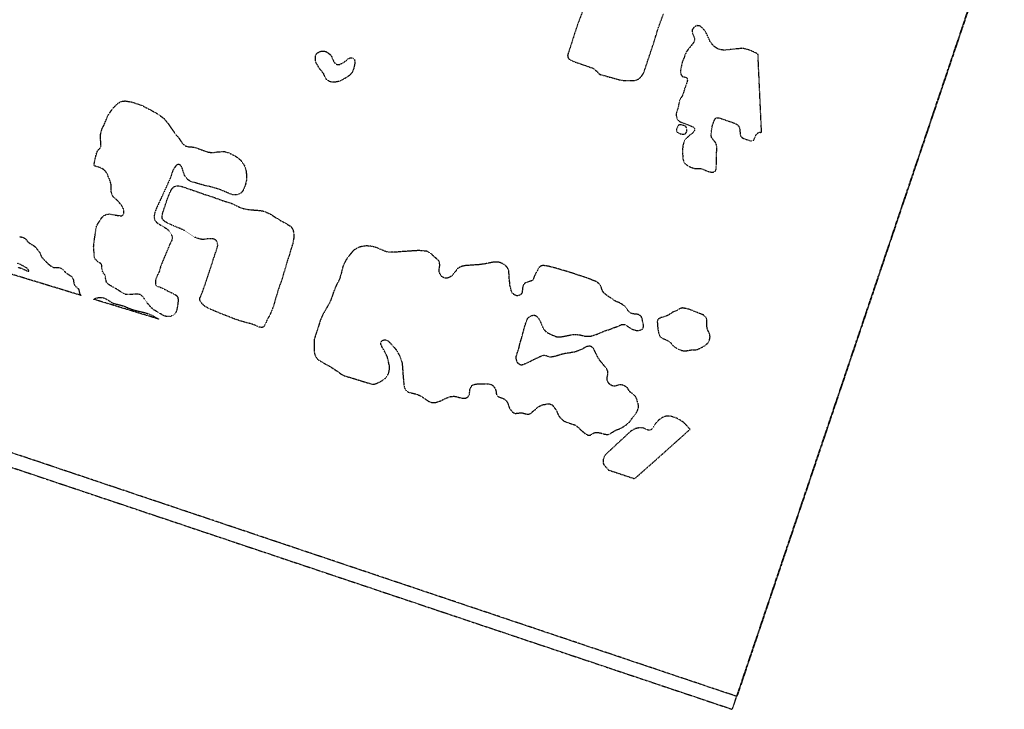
# Model space of a CAD drawing. Extents: x 386681 to 390419, y 97898 to 99995.
# Tile 10 of 11: x 389443 to 390419, y 97898 to 98583. Entities that reach past the tile are written whole.
import ezdxf

# ---------------------------------------------------------------- set-up
doc = ezdxf.new("R2010")
doc.units = 0
doc.header["$LTSCALE"] = 0.005
doc.header["$MEASUREMENT"] = 0
doc.linetypes.add('DGN Style 5', pattern=[20, 10, -10])
doc.linetypes.add('DGN Style 7', pattern=[57.5, 25, -10, 12.5, -10])
doc.layers.add('E_DTM_Building', color=3, linetype='DGN Style 5', lineweight=25)
doc.layers.add('E_DTM_ObscureArea', color=1, linetype='DGN Style 7', lineweight=25)

msp = doc.modelspace()

# ---------------------------------------------------------------- linework, layer by layer
at = {"layer": 'E_DTM_Building'}
for points in [[(390000.89, 98591.34, 1615.81), (389994.89, 98575.01, 1616.19), (389989.07, 98556.72, 1616.6), (389986.82, 98550.04, 1616.69), (389986.21, 98547.69, 1616.75), (389986.31, 98546.15, 1616.82), (389987.22, 98544.51, 1616.95), (389988.96, 98543.07, 1617.03), (389994.27, 98540.92, 1616.93), (390011.16, 98535.05, 1617.07), (390014.97, 98532.1, 1617.04), (390016.99, 98529.83, 1617.03), (390018.33, 98528.79, 1617.01), (390037.87, 98523.37, 1617.2), (390041.72, 98522.77, 1617.2), (390051.17, 98522.68, 1617.35), (390054.34, 98523.21, 1617.36), (390057.39, 98524.68, 1617.36), (390059.6, 98526.98, 1617.28), (390061.73, 98530.41, 1617.12), (390066.11, 98543.35, 1616.97), (390071.3, 98559.15, 1616.69), (390076.01, 98574.37, 1616.3), (390081.16, 98588.57, 1615.96)], [(390131.09, 98481.7, 1615.36), (390132.36, 98484.64, 1615.39), (390133.48, 98485.51, 1615.39), (390134.97, 98485.84, 1615.39), (390137.49, 98485.35, 1615.37), (390151.39, 98480.55, 1615.37), (390153.76, 98479.48, 1615.37), (390155.93, 98477.32, 1615.37), (390157, 98474.57, 1615.37), (390157.19, 98472.37, 1615.37), (390157.25, 98469.93, 1615.37), (390157.67, 98467.74, 1615.36), (390158.94, 98466.32, 1615.37), (390160.41, 98465.38, 1615.37), (390167.34, 98462.96, 1615.32), (390169.51, 98462.82, 1615.26), (390170.91, 98463.71, 1615.14), (390172.11, 98466.28, 1615.02), (390173.22, 98468.75, 1614.95), (390174.66, 98470.53, 1614.91), (390176.4, 98471.3, 1614.85), (390177.05, 98471.3, 1614.82), (390178.59, 98470.79, 1614.8), (390175.05, 98548.95, 1614.92), (390171.74, 98550.71, 1614.79), (390167.97, 98552.4, 1614.89), (390162.88, 98554.05, 1614.91), (390159.68, 98554.78, 1614.91), (390155.9, 98554.21, 1614.89), (390152.29, 98554.02, 1614.79), (390147.68, 98553.4, 1614.73), (390141.36, 98552.89, 1614.75), (390138.57, 98553.23, 1614.75), (390135.07, 98554.18, 1614.76), (390131.09, 98556.89, 1614.64), (390128.84, 98559.75, 1614.64), (390127.4, 98561.54, 1614.77), (390126.48, 98564.12, 1615.13), (390123.17, 98571, 1615.39), (390120.61, 98574.22, 1615.29), (390117.53, 98576.85, 1615.24), (390114.35, 98577.25, 1615.23), (390111.66, 98575.9, 1615.2), (390109.91, 98573.25, 1615.32), (390109.64, 98570.74, 1615.4), (390110.6, 98568.31, 1615.61), (390111.72, 98565.51, 1615.77), (390112.09, 98563.38, 1615.96), (390111.57, 98561.23, 1616.08), (390109.99, 98558.82, 1616.08), (390107.77, 98556.04, 1616.15), (390105.11, 98552.77, 1616.3), (390104.04, 98551.24, 1616.47), (390102.59, 98548.14, 1616.6), (390101.61, 98545.02, 1616.79), (390100.17, 98541.91, 1616.88), (390098.91, 98536.66, 1616.98), (390098.15, 98532.38, 1616.95), (390098.41, 98529.06, 1616.95), (390099.92, 98526.8, 1616.97), (390101.55, 98526.29, 1616.95), (390103.35, 98526.18, 1616.97), (390104.54, 98525.22, 1616.98), (390105.13, 98523.37, 1616.97), (390104.41, 98520.6, 1616.94), (390103.06, 98516.8, 1616.91), (390102.15, 98514.2, 1616.88), (390101.17, 98511.08, 1616.73), (390099.94, 98507.61, 1616.56), (390098.79, 98505.71, 1616.46), (390097.73, 98503.95, 1616.37), (390096.99, 98501.59, 1616.41), (390096.35, 98499.06, 1616.44), (390095.94, 98495.93, 1616.41), (390094.7, 98492.56, 1616.44), (390093.97, 98490.06, 1616.57), (390093.98, 98487.67, 1616.65), (390094.5, 98485.54, 1616.6), (390095.45, 98483.81, 1616.43), (390096.96, 98482.36, 1616.31), (390098.47, 98481.51, 1616.25), (390100.88, 98480.59, 1616.3), (390104.74, 98479.14, 1616.37), (390111.05, 98476.68, 1616.47), (390112.08, 98475.38, 1616.53), (390112.34, 98474.23, 1616.53), (390111.79, 98472.59, 1616.53), (390110.81, 98471.07, 1616.5), (390108.38, 98469.27, 1616.53), (390105.31, 98466.62, 1616.57), (390102.93, 98464.17, 1616.75), (390101.74, 98462.16, 1616.84), (390100.43, 98457.7, 1617.01), (390100.26, 98453.74, 1617.11), (390100.27, 98449.89, 1617.13), (390100.39, 98447.45, 1617.23), (390100.67, 98444.41, 1617.2), (390101.4, 98441.92, 1617.03), (390102.73, 98440.21, 1616.94), (390105.11, 98438.3, 1616.92), (390106.97, 98437.29, 1616.95), (390109.67, 98436.2, 1616.85), (390112.22, 98435.37, 1616.7), (390114.34, 98435.23, 1616.6), (390116.72, 98435.52, 1616.54), (390118.37, 98435.44, 1616.51), (390121.17, 98434.4, 1616.08), (390123.06, 98433.48, 1615.86), (390124.94, 98432.71, 1615.67), (390127.76, 98432, 1615.56), (390130.09, 98431.63, 1615.56), (390131.94, 98432.22, 1615.59), (390132.74, 98432.93, 1615.55), (390133.37, 98434.1, 1615.55), (390133.68, 98438.03, 1615.56), (390133.91, 98444.67, 1615.72), (390133.93, 98449.47, 1615.83), (390133.98, 98451.54, 1615.8), (390134.38, 98455.57, 1615.75), (390134, 98458.6, 1615.69), (390132.83, 98461.39, 1615.64), (390129.89, 98464.73, 1615.55), (390128.88, 98466.45, 1615.49), (390128.61, 98468.46, 1615.46), (390128.83, 98472.33, 1615.46), (390129.91, 98478.18, 1615.43), (390131.09, 98481.7, 1615.36)], [(389538.92, 98315.61, 1614.81), (389535.55, 98317.51, 1614.66), (389532.24, 98319.27, 1614.68), (389529.91, 98321.1, 1614.78), (389528.74, 98322.57, 1614.88), (389527.97, 98325.68, 1614.96), (389527.68, 98328.1, 1614.99), (389526.83, 98330.26, 1615.02), (389525.92, 98331.28, 1615.06), (389524.35, 98334.42, 1615.07), (389524.21, 98337.38, 1615.2), (389524.18, 98339.3, 1615.31), (389523.59, 98340.49, 1615.41), (389522.54, 98341.41, 1615.47), (389520.3, 98342.58, 1615.59), (389517.73, 98345.28, 1615.67), (389516.73, 98347.67, 1615.69), (389516.17, 98354.87, 1615.73), (389516, 98357.49, 1615.75), (389516.17, 98360.66, 1615.78), (389516.69, 98364.26, 1615.82), (389517.51, 98369.73, 1615.78), (389518.51, 98376.84, 1615.78), (389519.73, 98379.89, 1615.81), (389522.34, 98383.82, 1615.85), (389524.09, 98386.61, 1615.85), (389525.95, 98388.42, 1615.91), (389528.41, 98389.71, 1615.95), (389531, 98390.25, 1615.92), (389542.03, 98388.47, 1615.53), (389542.89, 98388.2, 1615.53), (389543.78, 98388.35, 1615.53), (389545.18, 98389.15, 1615.53), (389546.08, 98391.32, 1615.53), (389546.05, 98394, 1615.53), (389545.92, 98394.55, 1615.53), (389543.93, 98398.42, 1615.53), (389542.29, 98400.48, 1615.56), (389540.92, 98402.09, 1615.62), (389539.34, 98403.91, 1616.39), (389537.2, 98405.7, 1617.12), (389535.21, 98407.5, 1617.55), (389534.22, 98409.6, 1617.75), (389533.36, 98412.74, 1617.81), (389533.51, 98415.53, 1617.77), (389533.43, 98419, 1617.82), (389532.74, 98421.59, 1617.95), (389532.22, 98423.2, 1618), (389531.53, 98425.04, 1617.6), (389530.43, 98427.56, 1617.03), (389530, 98429.13, 1616.46), (389529.46, 98430.27, 1616.08), (389528.22, 98432.02, 1615.83), (389525.9, 98434.41, 1615.7), (389522.59, 98436.17, 1615.66), (389518.27, 98437.54, 1615.66), (389516.88, 98437.88, 1615.66), (389516.54, 98438.75, 1615.72), (389516.66, 98440.64, 1615.79), (389517.91, 98446.69, 1615.79), (389518.98, 98450.52, 1615.86), (389520.07, 98453.32, 1615.78), (389521.31, 98454.48, 1615.88), (389523.02, 98456.42, 1616.17), (389523.3, 98457.9, 1616.71), (389523.22, 98460.62, 1615.91), (389522.98, 98462.91, 1615.82), (389522.81, 98467.04, 1615.83), (389523, 98469.83, 1615.89), (389523.53, 98471.93, 1615.83), (389524.7, 98475.63, 1615.62), (389526.09, 98478.16, 1615.45), (389527.89, 98482.32, 1615.37), (389529.71, 98486.86, 1615.32), (389530.98, 98489.27, 1615.68), (389531.01, 98489.36, 1615.18), (389535.24, 98495.16, 1615.29), (389537.83, 98498.01, 1615.48), (389540.55, 98500.4, 1615.62), (389543.59, 98502.01, 1615.67), (389547.23, 98502.47, 1615.79), (389553.84, 98501.44, 1615.91), (389563.98, 98497.96, 1616.14), (389573.62, 98492.94, 1616.27), (389580.06, 98489.26, 1616.3), (389585.59, 98485.2, 1616.41), (389589.67, 98480.24, 1616.36), (389593.31, 98474.93, 1616.24), (389597.85, 98468.68, 1616.14), (389600.81, 98465.34, 1615.95), (389600.78, 98465.24, 1616.45), (389603.37, 98461.18, 1616.23), (389605.49, 98458.83, 1616.18), (389607.84, 98457.52, 1616.18), (389610.31, 98457.02, 1616.26), (389613.57, 98456.81, 1616.38), (389617.34, 98456.07, 1616.49), (389623.45, 98453.83, 1616.6), (389626.97, 98452.45, 1616.62), (389630.75, 98451.48, 1616.76), (389635.14, 98451.29, 1616.8), (389639.66, 98451.96, 1617.02), (389639.69, 98452.06, 1616.52), (389645.99, 98452.13, 1616.62), (389650.11, 98450.98, 1616.64), (389657.21, 98447.35, 1616.64), (389661.94, 98443.63, 1616.6), (389661.91, 98443.54, 1617.1), (389664.7, 98439.84, 1616.68), (389666.11, 98437.06, 1616.32), (389667.28, 98432.67, 1616.24), (389667.61, 98429.02, 1616.14), (389667.57, 98423.85, 1616.17), (389666.47, 98419.07, 1616.2), (389664.94, 98414.98, 1616.23), (389663.33, 98412.24, 1616.24), (389661.7, 98410.63, 1616.3), (389659.19, 98409.48, 1616.3), (389656.9, 98409.24, 1616.3), (389653.59, 98409.4, 1616.3), (389649.88, 98410.81, 1616.24), (389642.48, 98414.04, 1616.2), (389634.5, 98416.63, 1616.22), (389627.16, 98418.28, 1616.24), (389617.48, 98420.94, 1616.33), (389612.2, 98422.63, 1616.35), (389609.02, 98424.54, 1616.3), (389606.34, 98428.22, 1616.2), (389604.91, 98432.13, 1616.14), (389604, 98435.31, 1616.11), (389602.79, 98438.01, 1616.1), (389601.35, 98439.18, 1616.13), (389599.46, 98439.3, 1616.16), (389597.96, 98438.54, 1616.16), (389595.32, 98434.94, 1616.26), (389594.13, 98432.28, 1616.24), (389592.37, 98426.8, 1616.27), (389582.16, 98404.18, 1616.01), (389579.27, 98398.12, 1616.07), (389577.05, 98393.04, 1615.89), (389575.94, 98388.35, 1615.79), (389576.28, 98385.27, 1615.75), (389576.89, 98383.9, 1615.66), (389578.18, 98382.15, 1615.53), (389580.4, 98380.46, 1615.54), (389584.85, 98377.83, 1615.78), (389588.42, 98375.71, 1615.95), (389590.78, 98373.46, 1616.18), (389592.92, 98370.21, 1616.18), (389593.75, 98368.2, 1616.14), (389594.07, 98366.24, 1616.1), (389593.29, 98363.61, 1616.01), (389591.87, 98360.88, 1615.89), (389587.64, 98350.73, 1615.64), (389584.66, 98343.72, 1615.48), (389582.51, 98338.32, 1615.35), (389580.98, 98332.86, 1615.29), (389579.35, 98329.65, 1615.25), (389577.8, 98325.97, 1615.18), (389577.21, 98323.58, 1615.03), (389577.37, 98320.3, 1614.9), (389578.35, 98318.91, 1614.87), (389579.81, 98318.16, 1614.81), (389582.26, 98317.42, 1614.81), (389584.82, 98316.36, 1614.84), (389587.98, 98314.69, 1614.9), (389590.52, 98313.34, 1614.94), (389592.84, 98312.27, 1614.88), (389595.57, 98310.85, 1614.85), (389597.86, 98309.63, 1614.85), (389599.51, 98307.43, 1614.8), (389599.88, 98304.59, 1614.55), (389599.47, 98300.75, 1614.53), (389598.97, 98297.57, 1614.53), (389598.56, 98295.15, 1614.55), (389597.48, 98292.16, 1614.58), (389596.21, 98290.67, 1614.64), (389594.23, 98289.32, 1614.68), (389591.61, 98288.44, 1614.62), (389588.84, 98288.36, 1614.49), (389586.98, 98288.71, 1614.46), (389585.43, 98289.36, 1614.37), (389583.38, 98290.55, 1614.27), (389579.47, 98292.83, 1614.3), (389576.44, 98294.61, 1614.33), (389573.52, 98296.87, 1614.37), (389571.09, 98299.58, 1614.43), (389568.33, 98303.03, 1614.44), (389566.55, 98305.78, 1614.47), (389564.75, 98308.2, 1614.53), (389562.46, 98310.12, 1614.62), (389559.56, 98310.69, 1614.61), (389554.26, 98310.39, 1614.55), (389550.93, 98310.23, 1614.71), (389547.83, 98310.26, 1614.8), (389544.95, 98311.82, 1614.9), (389541.73, 98313.68, 1614.94), (389538.92, 98315.61, 1614.81)], [(390095.59, 98477.74, 1616.17), (390094.81, 98475.9, 1616.17), (390094.24, 98473.79, 1616.36), (390094.34, 98472.25, 1616.49), (390095.41, 98471.09, 1616.53), (390096.83, 98470.15, 1616.53), (390099.79, 98469.54, 1616.53), (390101.62, 98469.47, 1616.53), (390103, 98469.99, 1616.52), (390104.27, 98471.53, 1616.51), (390104.58, 98473.24, 1616.49), (390104.36, 98475.1, 1616.45), (390103.7, 98476.71, 1616.4), (390102.55, 98477.76, 1616.36), (390098.96, 98478.75, 1616.2), (390097.13, 98478.68, 1616.18), (390096.26, 98478.3, 1616.17), (390095.59, 98477.74, 1616.17)], [(389708.26, 98344.22, 1615.78), (389706.1, 98336.79, 1615.72), (389705.35, 98333.87, 1616.05), (389704.21, 98330.46, 1615.95), (389702.72, 98325.1, 1615.78), (389701.32, 98321.39, 1615.59), (389700.35, 98318.78, 1615.73), (389698.91, 98314.18, 1615.72), (389697.21, 98308.52, 1615.5), (389694.4, 98298.88, 1615.26), (389692.79, 98294.64, 1614.85), (389691.28, 98290.97, 1614.44), (389689.52, 98287.7, 1614.12), (389687.71, 98284.39, 1613.66), (389686.54, 98281.49, 1613.25), (389685.46, 98279.17, 1613.11), (389684.32, 98277.92, 1613), (389682.61, 98277.48, 1613.17), (389679.56, 98278.13, 1613.47), (389675.53, 98279.98, 1613.82), (389670.92, 98281.52, 1614.09), (389663.75, 98283.36, 1614.14), (389655.63, 98285.99, 1614.31), (389649.11, 98288.63, 1614.36), (389639.7, 98292.3, 1614.47), (389630.76, 98296.14, 1614.77), (389626.46, 98298.5, 1615.16), (389623.11, 98301.57, 1615.41), (389621.93, 98303.19, 1615.89), (389621.4, 98304.8, 1616.42), (389621.37, 98306.73, 1616.93), (389622.17, 98308.24, 1617.3), (389624.15, 98313.16, 1617.41), (389629.09, 98327.73, 1617.25), (389634.91, 98345.46, 1617.14), (389637.89, 98354.63, 1617.12), (389639.15, 98359.18, 1617.15), (389638.89, 98361.8, 1617.15), (389637.62, 98363.93, 1617.12), (389635.85, 98365.08, 1617.12), (389633.75, 98365.65, 1617.09), (389631.49, 98365.65, 1617.06), (389628.82, 98365.57, 1616.96), (389626.77, 98365.16, 1616.93), (389623.83, 98364.92, 1617.02), (389621.49, 98365.38, 1617.05), (389618.77, 98366.1, 1616.99), (389615.67, 98367.4, 1616.73), (389613.06, 98369.16, 1616.54), (389610.07, 98371.18, 1616.54), (389606.58, 98373.49, 1616.58), (389601.58, 98375.9, 1616.64), (389596.18, 98378, 1616.49), (389590.41, 98380.59, 1616.48), (389587.1, 98382.44, 1616.36), (389584.92, 98384.09, 1616.39), (389583.88, 98386.28, 1616.42), (389583.82, 98388.06, 1616.43), (389584.32, 98390.49, 1616.51), (389589.28, 98405.39, 1616.58), (389592.07, 98412.44, 1616.51), (389594.2, 98415.96, 1616.54), (389595.99, 98417.39, 1616.61), (389598.06, 98418.04, 1616.61), (389600.5, 98418.16, 1616.65), (389603.74, 98417.47, 1616.67), (389612.2, 98414.58, 1616.76), (389624.76, 98410.17, 1616.58), (389636.1, 98406.44, 1616.51), (389644.29, 98403.44, 1616.77), (389650.24, 98401.66, 1616.64), (389653.89, 98400.39, 1616.48), (389656.23, 98399.13, 1616.54), (389660.45, 98397.1, 1616.67), (389664.93, 98395.51, 1616.64), (389669.88, 98394.6, 1616.58), (389680.09, 98393.76, 1616.52), (389684.84, 98393.07, 1616.55), (389691.33, 98390.11, 1616.61), (389700.45, 98384.3, 1616.73), (389706.55, 98380.98, 1616.77), (389711.64, 98377.83, 1616.81), (389713.62, 98374.85, 1616.71), (389714.47, 98371.19, 1616.6), (389714.57, 98366.73, 1616.41), (389713.61, 98361.16, 1616.05), (389711.78, 98355.21, 1615.92), (389710, 98349.27, 1616.07), (389709.1, 98346.48, 1616.05), (389708.26, 98344.22, 1615.78)], [(390026.85, 98136.01, 1616.48), (390052.66, 98127.42, 1617.16), (390073.3, 98145.64, 1617.16), (390107.76, 98176.5, 1615.95), (390101.7, 98182.93, 1615.95), (390098.59, 98185.17, 1616.01), (390095.03, 98187.15, 1616.13), (390092.77, 98188.04, 1616.36), (390089.7, 98188.97, 1616.48), (390087.4, 98189.53, 1616.64), (390084.58, 98189.58, 1616.71), (390081.62, 98188.83, 1616.83), (390079.12, 98187.49, 1616.84), (390075.76, 98184.92, 1616.89), (390073.22, 98181.89, 1617.02), (390071.31, 98178.71, 1617.24), (390069.94, 98176.69, 1617.3), (390068.77, 98175.82, 1617.3), (390066.53, 98175.58, 1617.21), (390065.1, 98175.91, 1617.16), (390063.73, 98176.67, 1617.05), (390062.13, 98177.46, 1616.87), (390060.37, 98177.77, 1616.68), (390058.33, 98178.06, 1616.53), (390056.28, 98177.74, 1616.49), (390053.73, 98177.2, 1616.43), (390050.99, 98175.89, 1616.42), (390048.6, 98174.33, 1616.42), (390043.27, 98169.42, 1616.46), (390027.12, 98154.42, 1616.52), (390022.66, 98149.94, 1616.56), (390021.63, 98146.91, 1616.64), (390021.32, 98145.15, 1616.67), (390021.33, 98143.51, 1616.59), (390021.71, 98142.07, 1616.48), (390023.16, 98140, 1616.45), (390026.85, 98136.01, 1616.48)]]:
    msp.add_polyline3d(points, dxfattribs=at)
at = {"layer": 'E_DTM_ObscureArea', "extrusion": (-0.379994, 0.128879, 0.915967), "elevation": -134089.93}
msp.add_lwpolyline([(-218863.53, 308233.09), (-218868.36, 310303.52), (-218036.98, 310305.46), (-218032.16, 308235.02)], close=True, dxfattribs=at)
at = {"layer": 'E_DTM_ObscureArea', "flags": 128}
msp.add_lwpolyline([(388261.57, 99207.73), (388239.94, 99090.54), (388108.91, 98698.2), (388100.91, 98586.75), (390149.66, 97898.44), (390419.41, 98699.41), (389094.85, 99025.89)], close=True, dxfattribs=at)
at = {"layer": 'E_DTM_ObscureArea'}
for points in [[(389736.48, 98548.44, 1614.62), (389738.24, 98550.34, 1614.64), (389739.47, 98550.99, 1614.63), (389741.54, 98551.73, 1614.57), (389743.08, 98551.93, 1614.57), (389744.96, 98551.86, 1614.57), (389746.44, 98551.53, 1614.67), (389747.72, 98550.67, 1614.72), (389749.79, 98549.25, 1614.79), (389751.13, 98548.12, 1614.79), (389751.88, 98546.71, 1614.76), (389752.98, 98544.29, 1614.64), (389753.97, 98542, 1614.69), (389755.23, 98540.01, 1614.78), (389757.48, 98538.6, 1614.81), (389759.65, 98538.56, 1614.81), (389761.43, 98539.38, 1614.79), (389762.8, 98540.03, 1614.79), (389764.75, 98541.19, 1614.82), (389766.45, 98542.52, 1614.89), (389768.5, 98544.3, 1614.91), (389770.09, 98545.11, 1614.88), (389771.29, 98545.42, 1615), (389772.48, 98545.26, 1615.14), (389774.04, 98544.38, 1615.22), (389774.76, 98543.39, 1615.3), (389775.11, 98541.62, 1615.39), (389774.91, 98538.88, 1615.55), (389774.24, 98535.45, 1615.74), (389773, 98532.08, 1615.74), (389771.86, 98529.99, 1615.79), (389769.75, 98527.73, 1615.8), (389768.22, 98526.65, 1615.84), (389765.6, 98525.02, 1615.83), (389763.19, 98523.69, 1615.74), (389759.92, 98521.97, 1615.62), (389755.56, 98521.03, 1615.58), (389753.01, 98521.1, 1615.52), (389751.06, 98521.45, 1615.48), (389749.76, 98521.93, 1615.45), (389748.44, 98522.74, 1615.45), (389747.05, 98523.87, 1615.38), (389745.76, 98525.71, 1615.23), (389745.02, 98527.6, 1615.17), (389744.2, 98529.52, 1615.17), (389742.97, 98531.04, 1615.14), (389741.73, 98532.65, 1615.05), (389740.42, 98534.12, 1614.94), (389738.79, 98536.79, 1614.88), (389736.84, 98540.05, 1614.84), (389736.36, 98541.57, 1614.81), (389735.99, 98543.76, 1614.69), (389735.92, 98545.49, 1614.62), (389736.09, 98547.2, 1614.63), (389736.48, 98548.44, 1614.62)], [(389442.48, 98367.68, 1614.81), (389444.38, 98367.38, 1614.87), (389446.44, 98366.71, 1614.93), (389448.15, 98365.74, 1614.94), (389449.32, 98364.36, 1614.94), (389450.23, 98363.34, 1614.94), (389451.49, 98362.06, 1614.88), (389452.98, 98360.93, 1614.81), (389454.84, 98359.78, 1614.78), (389456.45, 98358.85, 1614.77), (389458.47, 98357.33, 1614.8), (389459.73, 98355.35, 1614.75), (389460.9, 98354.06, 1614.75), (389461.86, 98352.94, 1614.71), (389462.81, 98351.31, 1614.65), (389463.35, 98349.46, 1614.61), (389464.69, 98347.01, 1614.56), (389466.6, 98345.07, 1614.65), (389468.77, 98342.85, 1614.75), (389470.63, 98340.9, 1614.5)], [(389848.63, 98204.07, 1610.78), (389848.81, 98203.95, 1610.77), (389851.84, 98202.93, 1610.65), (389855.86, 98203.23, 1610.64), (389860.56, 98204.81, 1610.73), (389862.47, 98205.87, 1610.84), (389865.34, 98207.23, 1610.98), (389869, 98208.78, 1611.09), (389873.11, 98209.33, 1611.3), (389875.77, 98208.94, 1611.5), (389878.74, 98208.09, 1611.53), (389880.94, 98207.53, 1611.47), (389885.12, 98207.52, 1611.58), (389887.36, 98208.56, 1611.68), (389888.81, 98210.86, 1611.71), (389889.41, 98216.82, 1611.65), (389891.59, 98220.26, 1611.75), (389894.26, 98221.18, 1611.77), (389897.66, 98221.68, 1611.74), (389902.32, 98221.61, 1611.84), (389906.09, 98221.52, 1611.93), (389908.92, 98221.38, 1612.15), (389911.18, 98220.58, 1612.34), (389912.89, 98218.86, 1612.51), (389914.39, 98216.79, 1612.73), (389915.13, 98214.06, 1612.94), (389915.56, 98211.03, 1613.23), (389917, 98209.1, 1613.32), (389919.75, 98207.96, 1613.58), (389922.35, 98207, 1613.76), (389924.21, 98205.99, 1613.86), (389925.98, 98204.09, 1613.97), (389927.31, 98200.98, 1614.22), (389928.1, 98198.16, 1614.5), (389929.76, 98195.68, 1614.73), (389930.9, 98194.06, 1614.87), (389933.02, 98192.64, 1615.06), (389934.46, 98192.22, 1615.28), (389936.09, 98192.42, 1615.35), (389938.19, 98192.65, 1615.47), (389940.86, 98192.87, 1615.58), (389942.48, 98192.41, 1615.8), (389943.83, 98191.98, 1615.88), (389945.4, 98191.65, 1615.96), (389947.06, 98191.53, 1615.98), (389948.73, 98191.78, 1615.98), (389950.41, 98192.82, 1616.08), (389951.81, 98194.33, 1616.04), (389953.53, 98195.47, 1616.02), (389955.47, 98197.43, 1615.98), (389958.53, 98199.6, 1615.96), (389961.41, 98200.87, 1616.08), (389963.51, 98201.1, 1616.11), (389965.87, 98201.68, 1616.17), (389968.26, 98201.78, 1616.21), (389970.82, 98200.77, 1616.27), (389972.46, 98198.71, 1616.39), (389973.8, 98196.87, 1616.4), (389975.27, 98194.52, 1616.43), (389976.31, 98192.19, 1616.43), (389977.25, 98190.09, 1616.45), (389978.59, 98188.29, 1616.48), (389980.74, 98186.22, 1616.48), (389982.53, 98184.69, 1616.45), (389985.72, 98183.35, 1616.37), (389987.98, 98182.55, 1616.37), (389991.01, 98181.57, 1616.39), (389993.31, 98180.87, 1616.4), (389995.48, 98179.37, 1616.4), (389997.53, 98177.52, 1616.45), (389999.38, 98175.71, 1616.45), (390001.42, 98174.06, 1616.45), (390002.86, 98172.79, 1616.4), (390004.92, 98171.51, 1616.4), (390006, 98170.87, 1616.46), (390007.33, 98170.63, 1616.48), (390008.69, 98170.72, 1616.49), (390010.05, 98171.46, 1616.49), (390012.04, 98172.77, 1616.45), (390013.74, 98173.3, 1616.46), (390016.56, 98173.29, 1616.45), (390018.23, 98172.98, 1616.48), (390020.77, 98172.3, 1616.5), (390023.02, 98171.64, 1616.55), (390025.53, 98171.33, 1616.56), (390027.59, 98171.56, 1616.59), (390030.07, 98173.18, 1616.62), (390034.41, 98175.86, 1616.5), (390037.82, 98177.02, 1616.4), (390040.69, 98178.47, 1616.34), (390044.56, 98181.03, 1616.3), (390047.98, 98184.16, 1616.17), (390050.95, 98188.49, 1616.1), (390053.08, 98191.17, 1616.1), (390054.12, 98192.51, 1616.01), (390055.72, 98195.39, 1616.05), (390056.4, 98197.97, 1616.07), (390056.46, 98200.75, 1616.02), (390055.91, 98202.69, 1615.93), (390055.25, 98204.9, 1615.68), (390054.32, 98207.66, 1615.47), (390052.55, 98210.37, 1615.33), (390050.12, 98212.28, 1615.25), (390048.41, 98213.26, 1615.23), (390047.6, 98214.19, 1615.35), (390046.5, 98215.86, 1615.92), (390045.81, 98217.18, 1616.24), (390044.16, 98218.67, 1616.39), (390041.62, 98220.11, 1616.4), (390039.66, 98220.59, 1616.36), (390037.45, 98220.59, 1616.39), (390034.5, 98219.6, 1616.39), (390032.51, 98219.24, 1616.53), (390030.31, 98219.71, 1616.69), (390027.91, 98221.24, 1616.77), (390026.27, 98223.25, 1616.74), (390025.44, 98225.27, 1616.64), (390025.35, 98227.29, 1616.49), (390025.86, 98229.67, 1616.31), (390026.11, 98232.27, 1616.08), (390025.94, 98234.28, 1615.83), (390025.01, 98236.34, 1615.8), (390023.11, 98238.76, 1615.74), (390021.26, 98241.13, 1615.58), (390018.67, 98244.21, 1615.45), (390016.96, 98246.68, 1615.38), (390015.53, 98249.18, 1615.35), (390013.68, 98253.06, 1615.28), (390011.53, 98257.2, 1614.93), (390009.51, 98258.62, 1614.76), (390007.36, 98259.05, 1614.54), (390004.58, 98258.4, 1614.41), (390000.65, 98256.03, 1614.41), (389994.09, 98253.35, 1614.15), (389988.28, 98252.31, 1614), (389982.14, 98251.35, 1613.87), (389976.42, 98249.62, 1613.92), (389971.38, 98248.31, 1613.87), (389968.85, 98248.1, 1613.7), (389965.97, 98249.04, 1613.46), (389963.76, 98249.65, 1613.4), (389961.28, 98249.54, 1613.4), (389958.58, 98248.33, 1613.36), (389954.51, 98246.51, 1613.2), (389948.92, 98243.61, 1613.11), (389944.17, 98241.43, 1612.75), (389940.68, 98240.12, 1612.64), (389939.39, 98240.32, 1612.56), (389937.48, 98241.6, 1612.44), (389936.04, 98243.39, 1612.39), (389935.29, 98246.35, 1612.51), (389935.26, 98248.94, 1612.63), (389936.35, 98252.44, 1612.88), (389937.14, 98254.85, 1613.04), (389938.24, 98258.21, 1613.17), (389938.71, 98261.06, 1613.4), (389940.55, 98266.82, 1613.64), (389941.94, 98272.37, 1613.86), (389943.24, 98276.97, 1614.09), (389944.79, 98282.05, 1614.44), (389945.98, 98285.47, 1614.5), (389947.13, 98287.42, 1614.62), (389948.89, 98288.52, 1614.62), (389950.94, 98289.5, 1614.57), (389953.03, 98289.87, 1614.66), (389955.54, 98288.86, 1614.57), (389957.68, 98286.32, 1614.4), (389959.32, 98282.75, 1614.16), (389961.66, 98277.17, 1613.8), (389964.23, 98273.76, 1613.48), (389967.03, 98271.87, 1613.3), (389970.57, 98270.22, 1613.17), (389975.69, 98268.2, 1613.05), (389980, 98268.38, 1613.08), (389986.04, 98269.52, 1613.16), (389990.74, 98270.39, 1613.42), (389994.72, 98270.6, 1613.52), (389999.13, 98270.08, 1613.89), (390003.63, 98268.82, 1614.02), (390008.89, 98268.88, 1614.4), (390014.8, 98270.62, 1614.7), (390018.09, 98272.06, 1614.94), (390022.62, 98274.04, 1615.23), (390027.79, 98275.6, 1615.52), (390031.36, 98277.15, 1615.74), (390035.09, 98278.33, 1615.77), (390038.29, 98279.76, 1615.86), (390039.75, 98280.51, 1615.92), (390041.67, 98280.63, 1616.01), (390043.62, 98280.2, 1616.12), (390045.54, 98278.86, 1616.15), (390047.42, 98277.53, 1616.14), (390049.34, 98276.14, 1616.17), (390052.23, 98275.15, 1616.21), (390055.18, 98274.5, 1616.21), (390058.03, 98274.78, 1616.23), (390060.45, 98276.01, 1616.23), (390061.54, 98277.97, 1616.24), (390061.22, 98281.52, 1616.21), (390060.62, 98283.5, 1616.15), (390060, 98286.61, 1616.14), (390059.37, 98288.27, 1616.12), (390058.03, 98289.45, 1616.1), (390056.36, 98290.47, 1616.1), (390054.14, 98290.7, 1616.1), (390051.58, 98290.96, 1616.07), (390048.84, 98291.91, 1616.01), (390046.55, 98293.88, 1616.01), (390044.54, 98296.62, 1616.04), (390042.76, 98298.67, 1616.08), (390040.24, 98300.53, 1616.1), (390037.65, 98302.06, 1616.05), (390033.74, 98303.59, 1616.01), (390030.74, 98305.7, 1615.93), (390027.3, 98307.97, 1615.93), (390024.65, 98309.73, 1615.98), (390022.55, 98311.57, 1616.02), (390020.91, 98313.67, 1616.01), (390020.19, 98315.32, 1615.93), (390019.77, 98316.84, 1615.86), (390019.41, 98318.04, 1615.92), (390018.55, 98319.59, 1615.99), (390017.34, 98320.97, 1616.08), (390015.55, 98322.4, 1616.17), (390014.37, 98323.17, 1616.17), (390004.63, 98327.01, 1616.08), (389990.22, 98331.68, 1615.99), (389975.2, 98336.26, 1615.92), (389966.83, 98338.4, 1616.02), (389962.13, 98339.09, 1615.98), (389959.63, 98338.6, 1615.98), (389957.58, 98336.77, 1615.96), (389955.9, 98333.65, 1615.83), (389954.34, 98330.92, 1615.54), (389953.13, 98328.44, 1615.33), (389952.43, 98326.23, 1615.16), (389951.55, 98324.58, 1615.12), (389949.69, 98323.52, 1615.1), (389947.46, 98323, 1615.09), (389944.24, 98321.9, 1615.09), (389942.65, 98320.29, 1615.09), (389941.71, 98318.16, 1615.06), (389941.4, 98315.65, 1615), (389941.27, 98313.99, 1615.06), (389940.85, 98311.71, 1615.09), (389939.82, 98310.32, 1615.07), (389937.73, 98309.15, 1615), (389935.81, 98308.98, 1614.91), (389933.55, 98309.82, 1614.88), (389931.35, 98311.75, 1614.87), (389930.3, 98314.18, 1614.73), (389929.72, 98316.68, 1614.72), (389928.92, 98319.54, 1614.78), (389928.73, 98322.59, 1614.75), (389928.36, 98326.09, 1614.72), (389928.25, 98328.44, 1614.68), (389927.98, 98332.04, 1614.63), (389927.7, 98334.09, 1614.57), (389927.18, 98335.56, 1614.59), (389926.33, 98337.06, 1614.73), (389924.95, 98338.8, 1614.76), (389922.6, 98340.3, 1614.76), (389920.93, 98341.32, 1614.79), (389918.96, 98342.09, 1614.79), (389916.11, 98342.47, 1614.75), (389912.22, 98342.31, 1614.72), (389906.88, 98341.26, 1614.52), (389902.37, 98340.4, 1614.34), (389897.66, 98339.82, 1614.3), (389893.49, 98339.6, 1614.28), (389888.48, 98339.23, 1614.06), (389884.92, 98338.95, 1614.05), (389881.67, 98338.27, 1614.05), (389879.38, 98337.42, 1614.16), (389876.93, 98335.94, 1614.33), (389874.69, 98332.74, 1614.41), (389871.82, 98329.17, 1614.47), (389869.21, 98327.4, 1614.43), (389866.82, 98326.54, 1614.34), (389864.42, 98326.57, 1614.33), (389861.66, 98327.76, 1614.3), (389859.8, 98330.37, 1614.4), (389858.87, 98332.43, 1614.5), (389858.84, 98335.76, 1614.62), (389859.39, 98338.9, 1614.79), (389859.16, 98342.41, 1614.73), (389858.42, 98343.68, 1614.69), (389856.81, 98345.32, 1614.79), (389854.08, 98347.59, 1615), (389851.86, 98349.89, 1615.16), (389848.85, 98352.14, 1615.25), (389846.48, 98353.16, 1615.25), (389842.07, 98353.68, 1615.28), (389838.43, 98353.92, 1615.33), (389833.38, 98353.59, 1615.45), (389827.71, 98353.22, 1615.73), (389822.51, 98352.89, 1615.83), (389817.79, 98352.49, 1615.82), (389813.95, 98352.24, 1615.8), (389809.85, 98352.31, 1615.79), (389807.2, 98352.56, 1615.74), (389805.04, 98353.22, 1615.76), (389801.71, 98354.56, 1615.76), (389797.98, 98356.29, 1615.74), (389795, 98357.27, 1615.68), (389790.8, 98358.23, 1615.82), (389786.5, 98358.56, 1615.88), (389783.13, 98358.2, 1616.04), (389778.47, 98356.87, 1616.11), (389773.67, 98354.02, 1615.93), (389769.92, 98349.4, 1615.66), (389766.25, 98344.42, 1615.39), (389763.26, 98338.25, 1615.19), (389761.75, 98331.66, 1614.98), (389759.81, 98325.28, 1614.82), (389756.96, 98319.93, 1614.75), (389754.03, 98312.92, 1614.75), (389751.94, 98306.62, 1614.68), (389749.91, 98301.74, 1614.63), (389747.49, 98297.64, 1614.46), (389742.93, 98289.63, 1614.19), (389740.77, 98284.41, 1614.08), (389738.13, 98275.77, 1613.89), (389736.06, 98269.95, 1613.65), (389734.95, 98266.07, 1613.58), (389734.61, 98261.77, 1613.58), (389734.64, 98257.68, 1613.64), (389734.86, 98253.51, 1613.92), (389735.45, 98250.21, 1614.03), (389737, 98247.44, 1614.21), (389738.81, 98245.58, 1614.31), (389742.67, 98243.24, 1614.46), (389745.76, 98241.32, 1614.56), (389749.56, 98239.36, 1614.54), (389752.89, 98237.32, 1614.6), (389757.41, 98234.27, 1614.57), (389761.45, 98231.38, 1614.5), (389763.85, 98229.93, 1614.45), (389793, 98221.04, 1613.99), (389794.23, 98221.22, 1613.97), (389797.86, 98222.54, 1613.97), (389800.73, 98223.94, 1614.11), (389803.58, 98225.68, 1614.27), (389805.54, 98227.45, 1614.37), (389807.28, 98229.54, 1614.4), (389808.67, 98232.03, 1614.53), (389809.53, 98236.22, 1614.62), (389809.36, 98239.6, 1614.6), (389808.5, 98243.44, 1614.54), (389807.43, 98248.31, 1614.52), (389804.25, 98254.69, 1614.53), (389802.09, 98258.27, 1614.57), (389800.93, 98260.87, 1614.57), (389801.01, 98262.67, 1614.57), (389801.71, 98264.17, 1614.57), (389803.35, 98265.03, 1614.57), (389805.26, 98265.29, 1614.56), (389806.84, 98264.88, 1614.52), (389808.25, 98264.07, 1614.52), (389811.67, 98260.58, 1614.57), (389815.99, 98255.59, 1614.53), (389819.53, 98249.56, 1614.53), (389820.95, 98245.8, 1614.52), (389822.02, 98242.34, 1614.47), (389822.58, 98235.18, 1614.41), (389823, 98228.62, 1614.21), (389823.43, 98224.94, 1613.8), (389823.84, 98219.98, 1613.35), (389824.59, 98217.06, 1613.04), (389825.71, 98215.11, 1612.75), (389828.22, 98213.3, 1612.51), (389831.76, 98212.45, 1612.34), (389835.39, 98211.55, 1611.99), (389839.04, 98210.28, 1611.71), (389841.63, 98208.85, 1611.4), (389844.63, 98206.79, 1611.08), (389846.75, 98205.28, 1610.86), (389848.63, 98204.07, 1610.78)], [(389440.76, 98337.47, 1614.77), (389444.74, 98336.23, 1614.74), (389447.85, 98334.73, 1614.81), (389450.7, 98333.46, 1614.93), (389451.27, 98333.45, 1614.93), (389451.63, 98333.61, 1614.96), (389451.59, 98334.27, 1614.99), (389450.97, 98335.22, 1615), (389449.46, 98336.72, 1614.94), (389444.53, 98339.46, 1614.88), (389440.03, 98341.47, 1614.82)], [(389470.63, 98340.9, 1614.5), (389472.81, 98339.21, 1614.52), (389474.49, 98338, 1614.52), (389476.37, 98337.18, 1614.52), (389478.23, 98336.93, 1614.52), (389480.28, 98337.15, 1614.61), (389482.41, 98336.92, 1614.65), (389484.12, 98335.99, 1614.63), (389485.89, 98334.69, 1614.63), (389487.11, 98333.36, 1614.59), (389488.04, 98332.1, 1614.53), (389489.51, 98331.12, 1614.52), (389492.01, 98329.59, 1614.52), (389494.33, 98327.85, 1614.5), (389495.31, 98326.46, 1614.5), (389495.83, 98324.94, 1614.55), (389496.27, 98321.82, 1614.55), (389497.12, 98319.57, 1614.47), (389498.15, 98318.23, 1614.42), (389499.28, 98317.5, 1614.46), (389500.59, 98316.13, 1614.65), (389501.31, 98315.09, 1614.77), (389501.61, 98313.42, 1614.81), (389502.02, 98311.42, 1614.84), (389502.92, 98309.88, 1614.78), (389503.32, 98309.41, 1614.69), (389406.41, 98338.97, 1615.56)], [(389580.48, 98285.87, 1614.07), (389516.26, 98305.46, 1614.14), (389516.32, 98305.53, 1614.14), (389517.94, 98306.62, 1614.14), (389519.93, 98307.12, 1614.15), (389522.04, 98307.26, 1614.15), (389524.21, 98307.16, 1614.21), (389526.3, 98306.78, 1614.23), (389528.68, 98305.71, 1614.23), (389530.93, 98304.3, 1614.28), (389533.48, 98302.68, 1614.33), (389535.77, 98301.46, 1614.39), (389538.78, 98300.72, 1614.39), (389542.32, 98299.87, 1614.36), (389545.81, 98298.92, 1614.33), (389549.68, 98297.24, 1614.33), (389552.68, 98295.97, 1614.31), (389555.23, 98295.15, 1614.3), (389559.77, 98293.89, 1614.17), (389562.83, 98293.24, 1614.17), (389567.22, 98292.21, 1614.15), (389570.72, 98291.12, 1614.12), (389573.87, 98289.67, 1614.11), (389577.24, 98287.82, 1614.11), (389579.39, 98286.6, 1614.08), (389580.48, 98285.87, 1614.07)], [(390075.36, 98280.07, 1616.45), (390075.67, 98276, 1616.45), (390076.91, 98270.58, 1616.43), (390078, 98268.35, 1616.36), (390080.17, 98266.7, 1616.34), (390082.67, 98265.87, 1616.37), (390085.25, 98264.63, 1616.36), (390088.35, 98262.34, 1616.43), (390089.52, 98261.09, 1616.46), (390090.75, 98259.53, 1616.4), (390092.38, 98258.22, 1616.07), (390095.57, 98256.17, 1615.86), (390099.23, 98254.81, 1615.73), (390102.09, 98254.24, 1615.64), (390104.99, 98254.57, 1615.58), (390108.98, 98255.29, 1615.68), (390112.18, 98255.31, 1615.74), (390114.23, 98255.59, 1615.76), (390117.17, 98256.67, 1615.8), (390122.71, 98259.71, 1615.83), (390125.03, 98261.79, 1615.86), (390126.41, 98263.66, 1615.9), (390127.34, 98266.73, 1616.04), (390127.51, 98268.43, 1616.5), (390127.28, 98270.54, 1616.78), (390126.72, 98272.05, 1617.03), (390125.58, 98274.28, 1617.09), (390124.68, 98276.58, 1617.12), (390124.16, 98279.51, 1616.91), (390124.16, 98281.76, 1616.74), (390124.28, 98283.51, 1616.29), (390124.39, 98284.83, 1616.26), (390124.01, 98286.22, 1616.45), (390123.1, 98288.04, 1616.46), (390120.86, 98289.97, 1616.45), (390106.38, 98295.67, 1616.39), (390100.14, 98296.96, 1616.43), (390097.59, 98296.27, 1616.33), (390095.43, 98294.82, 1616.29), (390094.29, 98294.23, 1616.27), (390092.46, 98293.45, 1616.52), (390090.44, 98292.76, 1616.64), (390089.27, 98291.88, 1616.86), (390086.66, 98290.11, 1616.8), (390084.88, 98289.2, 1616.74), (390081.29, 98288.03, 1616.67), (390078.8, 98287.3, 1616.64), (390076.75, 98286.23, 1616.56), (390075.59, 98285.21, 1616.53), (390075.1, 98283.35, 1616.52), (390075.36, 98280.07, 1616.45)]]:
    msp.add_polyline3d(points, dxfattribs=at)

doc.saveas('drawing.dxf')
